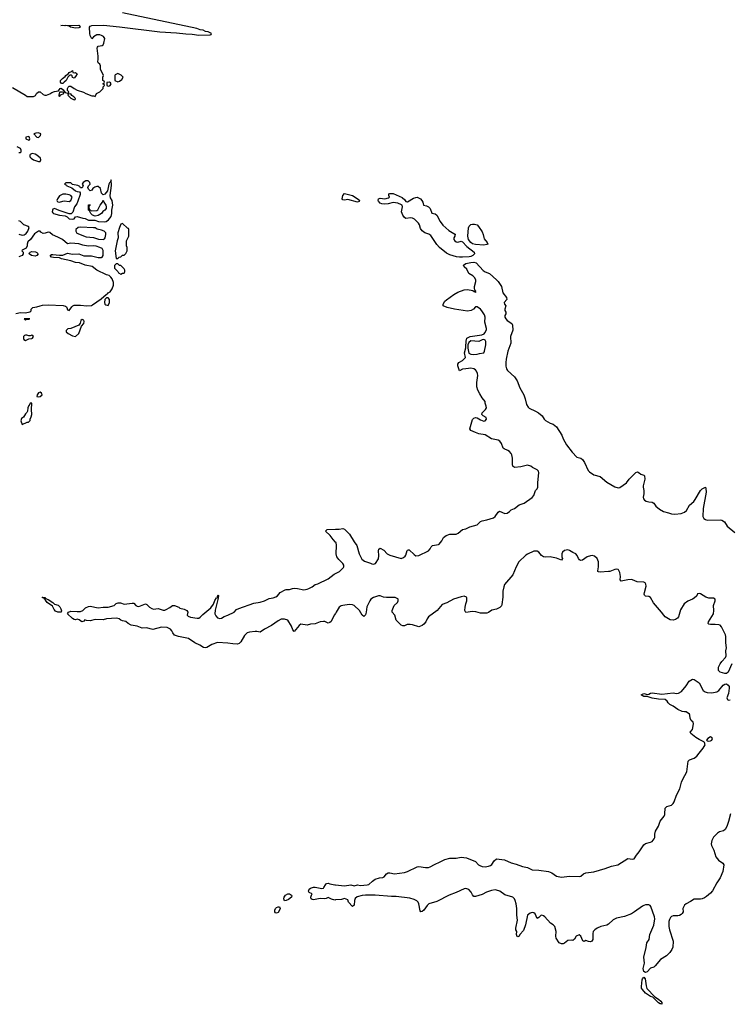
# Model space of a CAD drawing. Header units: inches. Extents: x 2386215 to 2556187, y 580866 to 760840.
# Tile 98 of 203: x 2466099 to 2474864, y 667650 to 679801. Entities that reach past the tile are written whole.
import ezdxf

# ---------------------------------------------------------------- set-up
doc = ezdxf.new("R2010")
doc.units = ezdxf.units.IN
doc.header["$MEASUREMENT"] = 0
for name, color, linetype in [('C4666', 7, 'Continuous'), ('C4667', 7, 'Continuous'), ('C4676', 7, 'Continuous'), ('C4677', 7, 'Continuous')]:
    doc.layers.add(name, color=color, linetype=linetype)

msp = doc.modelspace()

# ---------------------------------------------------------------- linework, layer by layer
at = {"layer": 'C4666', "color": 5, "elevation": 60}
msp.add_lwpolyline([(2470000, 668937), (2469990, 668936), (2469950, 668947), (2469910, 668969), (2469885, 668955), (2469869, 668951), (2469810, 668955), (2469730, 668937), (2469710, 668943), (2469701, 668950), (2469693, 668970), (2469702, 668998), (2469712, 669012), (2469674, 669030), (2469667, 669047), (2469674, 669070), (2469690, 669084), (2469730, 669094), (2469750, 669095), (2469830, 669077), (2469850, 669083), (2469857, 669090), (2469875, 669125), (2469890, 669142), (2469910, 669146), (2469930, 669136), (2469990, 669123), (2470000, 669122)], dxfattribs=at)
for points in [[(2469368, 668928), (2469361, 668950), (2469367, 668970), (2469384, 668996), (2469410, 669013), (2469430, 669012), (2469457, 668997), (2469462, 668990), (2469458, 668970), (2469418, 668942), (2469390, 668930)], [(2469270, 668774), (2469257, 668777), (2469250, 668789), (2469249, 668811), (2469257, 668830), (2469270, 668843), (2469290, 668852), (2469310, 668851), (2469316, 668830), (2469310, 668810), (2469290, 668784)]]:
    msp.add_lwpolyline(points, close=True, dxfattribs=at)
at = {"layer": 'C4667', "color": 5}
for points, elevation in [([(2466010, 678962), (2466170, 678871), (2466190, 678852), (2466270, 678852), (2466295, 678865), (2466308, 678890), (2466330, 678911), (2466350, 678912), (2466390, 678878), (2466410, 678871), (2466430, 678871), (2466470, 678886), (2466497, 678903), (2466530, 678916), (2466578, 678922), (2466598, 678950), (2466610, 678956), (2466637, 678937), (2466642, 678922), (2466662, 678902), (2466690, 678894), (2466702, 678898), (2466706, 678910), (2466688, 678928), (2466688, 678950), (2466698, 678970), (2466710, 678982), (2466730, 678982), (2466772, 678950), (2466810, 678931), (2466886, 678906), (2466914, 678890), (2466990, 678862), (2467010, 678862), (2467030, 678854), (2467049, 678891), (2467090, 678912), (2467128, 678950), (2467128, 678972), (2467146, 678990), (2467142, 679002), (2467126, 679010), (2467142, 679018), (2467146, 679030), (2467142, 679042), (2467126, 679050), (2467126, 679090), (2467135, 679110), (2467095, 679190), (2467098, 679230), (2467088, 679250), (2467068, 679270), (2467063, 679283), (2467069, 679311), (2467069, 679350), (2467056, 679450), (2467058, 679462), (2467067, 679473), (2467117, 679483), (2467130, 679491), (2467139, 679510), (2467149, 679570), (2467133, 679593), (2467110, 679605), (2467090, 679613), (2467050, 679614), (2467012, 679590), (2466990, 679566), (2466970, 679606), (2466965, 679630), (2466962, 679710), (2466970, 679721), (2466989, 679731), (2467132, 679732), (2467332, 679712), (2467830, 679652), (2468037, 679637), (2468150, 679625), (2468230, 679622), (2468310, 679611), (2468450, 679614), (2468462, 679618), (2468466, 679630), (2468426, 679650), (2468394, 679654), (2468366, 679670), (2468330, 679675), (2468288, 679690), (2467370, 679884)], 80), ([(2466090, 678161), (2466110, 678161), (2466119, 678170), (2466118, 678190), (2466108, 678210), (2466068, 678230)], 80), ([(2466090, 677155), (2466130, 677141), (2466156, 677144), (2466178, 677162), (2466201, 677190), (2466215, 677235), (2466209, 677249), (2466150, 677269), (2466110, 677309), (2466090, 677319)], 80), ([(2466050, 676176), (2466110, 676188), (2466170, 676183), (2466226, 676194), (2466238, 676202), (2466241, 676210), (2466239, 676230), (2466261, 676250), (2466310, 676256), (2466350, 676271), (2466382, 676278), (2466450, 676282), (2466635, 676275), (2466665, 676265), (2466676, 676256), (2466682, 676250), (2466690, 676222), (2466710, 676211), (2466741, 676259), (2466754, 676270), (2466770, 676276), (2466850, 676278), (2466930, 676268), (2466985, 676275), (2466999, 676281), (2467106, 676354), (2467166, 676410), (2467182, 676418), (2467190, 676430), (2467216, 676444), (2467242, 676478), (2467256, 676524), (2467258, 676558), (2467243, 676603), (2467225, 676625), (2467204, 676644), (2467170, 676654), (2467050, 676710), (2466994, 676754), (2466906, 676770), (2466839, 676799), (2466790, 676804), (2466730, 676824), (2466617, 676850), (2466590, 676862), (2466516, 676864), (2466490, 676869), (2466475, 676890), (2466490, 676901), (2466510, 676903), (2466590, 676893), (2466630, 676895), (2466690, 676920), (2466750, 676909), (2466830, 676911), (2466890, 676888), (2466987, 676887), (2467070, 676865), (2467110, 676864), (2467119, 676870), (2467130, 676892), (2467131, 676951), (2467117, 676977), (2467090, 676989), (2467045, 677005), (2467010, 677010), (2466946, 677006), (2466879, 677019), (2466830, 677035), (2466730, 677041), (2466690, 677035), (2466627, 677087), (2466570, 677118), (2466505, 677145), (2466470, 677174), (2466450, 677179), (2466415, 677165), (2466390, 677164), (2466359, 677179), (2466350, 677189), (2466330, 677189), (2466283, 677157), (2466233, 677087), (2466201, 677059), (2466192, 677032), (2466191, 677009), (2466177, 676983), (2466130, 676958), (2466125, 676950), (2466142, 676930), (2466142, 676922), (2466140, 676910), (2466128, 676890), (2466090, 676874)], 80), ([(2470000, 673354), (2469970, 673385), (2469934, 673434), (2469875, 673490), (2469898, 673510), (2470000, 673513)], 60), ([(2470000, 672474), (2469982, 672450), (2469945, 672375), (2469930, 672361), (2469910, 672352), (2469870, 672372), (2469850, 672375), (2469810, 672368), (2469750, 672346), (2469690, 672341), (2469650, 672329), (2469570, 672339), (2469550, 672325), (2469490, 672249), (2469473, 672273), (2469457, 672317), (2469411, 672391), (2469370, 672404), (2469330, 672401), (2469290, 672383), (2469210, 672323), (2469122, 672278), (2469070, 672243), (2469030, 672250), (2469009, 672249), (2468938, 672242), (2468907, 672233), (2468877, 672203), (2468830, 672123), (2468810, 672104), (2468790, 672096), (2468730, 672098), (2468668, 672108), (2468544, 672116), (2468471, 672089), (2468410, 672052), (2468390, 672050), (2468370, 672052), (2468322, 672082), (2468261, 672110), (2468182, 672162), (2468062, 672190), (2468010, 672207), (2467990, 672233), (2467979, 672259), (2467960, 672280), (2467921, 672301), (2467850, 672302), (2467743, 672277), (2467710, 672282), (2467670, 672296), (2467610, 672290), (2467550, 672318), (2467476, 672330), (2467440, 672350), (2467410, 672375), (2467370, 672383), (2467350, 672390), (2467327, 672407), (2467293, 672413), (2467170, 672406), (2467130, 672393), (2467030, 672400), (2466970, 672381), (2466925, 672385), (2466905, 672395), (2466890, 672378), (2466866, 672370), (2466834, 672394), (2466810, 672401), (2466790, 672396), (2466770, 672398), (2466750, 672410), (2466688, 672470), (2466701, 672490), (2466730, 672501), (2466810, 672496), (2466850, 672499), (2466877, 672510), (2466910, 672541), (2466950, 672559), (2466970, 672563), (2467070, 672541), (2467129, 672551), (2467191, 672551), (2467267, 672573), (2467290, 672594), (2467314, 672606), (2467345, 672605), (2467390, 672587), (2467490, 672601), (2467510, 672598), (2467532, 672570), (2467550, 672561), (2467570, 672559), (2467654, 672590), (2467670, 672585), (2467701, 672550), (2467730, 672534), (2467750, 672527), (2467810, 672536), (2467870, 672513), (2467890, 672513), (2467910, 672520), (2467955, 672545), (2467985, 672570), (2468010, 672571), (2468064, 672550), (2468078, 672538), (2468130, 672524), (2468162, 672510), (2468176, 672490), (2468167, 672450), (2468180, 672440), (2468210, 672426), (2468290, 672413), (2468310, 672416), (2468330, 672428), (2468361, 672459), (2468458, 672542), (2468493, 672587), (2468510, 672633), (2468530, 672667), (2468548, 672672), (2468543, 672683), (2468550, 672701), (2468553, 672690), (2468547, 672647), (2468513, 672513), (2468510, 672470), (2468522, 672442), (2468541, 672421), (2468570, 672411), (2468590, 672415), (2468625, 672435), (2468668, 672450), (2468749, 672490), (2468778, 672522), (2468804, 672536), (2468990, 672598), (2469070, 672613), (2469121, 672630), (2469182, 672658), (2469230, 672666), (2469261, 672679), (2469282, 672690), (2469315, 672730), (2469377, 672763), (2469390, 672768), (2469430, 672768), (2469470, 672782), (2469490, 672784), (2469530, 672782), (2469610, 672765), (2469649, 672771), (2469670, 672779), (2469710, 672801), (2469750, 672831), (2469780, 672840), (2469910, 672899), (2469983, 672957), (2470000, 672965)], 60)]:
    msp.add_lwpolyline(points, dxfattribs=dict(at, elevation=elevation))
for points, elevation in [([(2466790, 679696), (2466728, 679710), (2466710, 679722), (2466670, 679729), (2466650, 679724), (2466606, 679730), (2466630, 679734), (2466670, 679731), (2466830, 679734), (2466839, 679730), (2466846, 679710), (2466830, 679701)], 80), ([(2466770, 679145), (2466790, 679151), (2466810, 679132), (2466790, 679098), (2466770, 679078), (2466750, 679086), (2466747, 679107), (2466736, 679116), (2466724, 679116), (2466710, 679108), (2466692, 679090), (2466671, 679050), (2466650, 679029), (2466630, 679014), (2466615, 679015), (2466604, 679030), (2466604, 679050), (2466627, 679073), (2466662, 679098), (2466670, 679112), (2466702, 679138), (2466709, 679151), (2466738, 679162), (2466750, 679174), (2466754, 679150)], 80), ([(2467310, 679138), (2467280, 679120), (2467272, 679110), (2467272, 679052), (2467310, 679032), (2467330, 679042), (2467359, 679061), (2467378, 679090), (2467354, 679114)], 80), ([(2467210, 679028), (2467174, 679026), (2467174, 678990), (2467190, 678982), (2467210, 678985), (2467218, 678990), (2467228, 679010), (2467220, 679020)], 80), ([(2466627, 678907), (2466590, 678906), (2466582, 678870), (2466582, 678862), (2466590, 678854), (2466608, 678872), (2466646, 678890), (2466642, 678902)], 80), ([(2466730, 678886), (2466698, 678882), (2466694, 678870), (2466730, 678832), (2466770, 678812), (2466786, 678814), (2466788, 678830), (2466768, 678850), (2466744, 678864)], 80), ([(2466330, 678404), (2466298, 678402), (2466274, 678390), (2466310, 678352), (2466330, 678347), (2466354, 678370), (2466358, 678390)], 80), ([(2466210, 678358), (2466174, 678350), (2466174, 678330), (2466210, 678314), (2466222, 678318), (2466226, 678330), (2466215, 678355)], 80), ([(2466251, 678149), (2466230, 678139), (2466223, 678130), (2466225, 678110), (2466241, 678090), (2466270, 678071), (2466330, 678051), (2466350, 678052), (2466362, 678070), (2466356, 678090), (2466309, 678130), (2466290, 678140)], 80), ([(2467230, 677826), (2467222, 677798), (2467210, 677788), (2467201, 677770), (2467185, 677690), (2467150, 677649), (2467130, 677638), (2467110, 677658), (2467096, 677716), (2467070, 677741), (2467050, 677741), (2467027, 677733), (2467003, 677717), (2466990, 677698), (2466970, 677688), (2466950, 677708), (2466942, 677730), (2466948, 677750), (2466968, 677770), (2466964, 677790), (2466946, 677810), (2466930, 677813), (2466914, 677810), (2466882, 677790), (2466872, 677770), (2466882, 677750), (2466870, 677726), (2466850, 677726), (2466842, 677742), (2466815, 677755), (2466750, 677768), (2466730, 677788), (2466670, 677786), (2466654, 677770), (2466678, 677758), (2466682, 677750), (2466744, 677724), (2466787, 677687), (2466810, 677679), (2466837, 677677), (2466845, 677665), (2466845, 677645), (2466819, 677561), (2466804, 677530), (2466776, 677490), (2466755, 677425), (2466735, 677405), (2466710, 677403), (2466587, 677447), (2466530, 677472), (2466510, 677464), (2466503, 677450), (2466501, 677430), (2466510, 677416), (2466518, 677410), (2466592, 677390), (2466661, 677381), (2466687, 677367), (2466710, 677344), (2466750, 677338), (2466770, 677342), (2466790, 677366), (2466810, 677372), (2466878, 677350), (2466906, 677346), (2466948, 677328), (2467026, 677326), (2467072, 677310), (2467150, 677308), (2467169, 677311), (2467195, 677330), (2467228, 677370), (2467239, 677410), (2467239, 677450), (2467249, 677510), (2467241, 677570), (2467222, 677602), (2467218, 677630), (2467233, 677753)], 80), ([(2466670, 677649), (2466630, 677648), (2466590, 677628), (2466564, 677590), (2466559, 677570), (2466563, 677563), (2466570, 677551), (2466590, 677547), (2466630, 677562), (2466650, 677565), (2466710, 677556), (2466730, 677571), (2466745, 677610), (2466732, 677632), (2466710, 677639)], 80), ([(2467030, 677375), (2466998, 677390), (2466978, 677410), (2466962, 677442), (2466948, 677450), (2466950, 677514), (2466970, 677514), (2466971, 677510), (2466958, 677502), (2466954, 677490), (2466958, 677458), (2466970, 677454), (2466982, 677442), (2467050, 677445), (2467065, 677455), (2467093, 677510), (2467122, 677550), (2467130, 677574), (2467138, 677550), (2467161, 677510), (2467166, 677490), (2467165, 677470), (2467151, 677449), (2467127, 677433), (2467111, 677410), (2467070, 677384)], 80), ([(2466850, 677239), (2466823, 677237), (2466794, 677210), (2466794, 677190), (2466806, 677166), (2466921, 677121), (2467010, 677111), (2467071, 677091), (2467130, 677088), (2467145, 677095), (2467155, 677110), (2467164, 677150), (2467163, 677170), (2467144, 677190), (2467110, 677203), (2467057, 677217), (2467030, 677231), (2467010, 677234)], 80), ([(2467370, 677286), (2467350, 677279), (2467330, 677238), (2467313, 677170), (2467316, 677110), (2467303, 677070), (2467280, 676950), (2467290, 676854), (2467310, 676854), (2467328, 676872), (2467350, 676874), (2467370, 676894), (2467390, 676894), (2467410, 676914), (2467426, 676950), (2467426, 676990), (2467418, 677010), (2467418, 677070), (2467446, 677130), (2467446, 677210), (2467442, 677222), (2467430, 677226)], 80), ([(2466290, 676884), (2466243, 676890), (2466217, 676910), (2466218, 676922), (2466227, 676933), (2466250, 676939), (2466295, 676935), (2466310, 676928), (2466326, 676910), (2466310, 676889)], 80), ([(2467310, 676786), (2467290, 676786), (2467270, 676766), (2467270, 676734), (2467313, 676693), (2467318, 676678), (2467350, 676662), (2467370, 676674), (2467390, 676674), (2467398, 676690), (2467398, 676710), (2467390, 676726), (2467350, 676766), (2467330, 676766)], 80), ([(2467190, 676368), (2467170, 676368), (2467150, 676346), (2467145, 676310), (2467151, 676290), (2467161, 676281), (2467190, 676272), (2467209, 676310), (2467208, 676348)], 80), ([(2466226, 676110), (2466154, 676110), (2466170, 676094), (2466178, 676102), (2466210, 676105)], 80), ([(2466870, 676099), (2466852, 676090), (2466846, 676054), (2466831, 676029), (2466731, 675989), (2466693, 675987), (2466673, 675967), (2466672, 675950), (2466698, 675930), (2466750, 675901), (2466790, 675891), (2466828, 675930), (2466861, 676019), (2466890, 676052), (2466896, 676076), (2466890, 676093)], 80), ([(2466170, 675909), (2466157, 675903), (2466146, 675890), (2466146, 675866), (2466152, 675852), (2466170, 675842), (2466210, 675862), (2466250, 675865), (2466258, 675870), (2466268, 675890), (2466250, 675908), (2466230, 675898), (2466210, 675898), (2466188, 675908)], 80), ([(2466350, 675204), (2466330, 675197), (2466315, 675170), (2466312, 675152), (2466330, 675146), (2466350, 675151), (2466378, 675170), (2466369, 675190)], 80), ([(2466248, 675070), (2466229, 675070), (2466225, 675055), (2466210, 675038), (2466200, 675010), (2466195, 674970), (2466187, 674953), (2466170, 674937), (2466144, 674896), (2466121, 674879), (2466111, 674850), (2466130, 674807), (2466190, 674832), (2466207, 674833), (2466227, 674853), (2466228, 674870), (2466242, 674898), (2466249, 674930), (2466245, 674990)], 80), ([(2466610, 672489), (2466570, 672491), (2466543, 672503), (2466523, 672523), (2466505, 672565), (2466438, 672610), (2466418, 672638), (2466404, 672650), (2466402, 672662), (2466375, 672670), (2466384, 672676), (2466410, 672670), (2466418, 672658), (2466450, 672644), (2466508, 672610), (2466528, 672588), (2466574, 672574), (2466595, 672555), (2466609, 672530), (2466615, 672505)], 60)]:
    msp.add_lwpolyline(points, close=True, dxfattribs=dict(at, elevation=elevation))
at = {"layer": 'C4676', "color": 5, "elevation": 60}
for points in [[(2474877, 670000), (2474856, 669904), (2474835, 669845), (2474812, 669808), (2474791, 669789), (2474743, 669777), (2474719, 669761), (2474670, 669711), (2474648, 669670), (2474642, 669630), (2474644, 669610), (2474672, 669550), (2474697, 669470), (2474729, 669429), (2474785, 669390), (2474797, 669370), (2474786, 669290), (2474750, 669210), (2474710, 669150), (2474655, 669050), (2474630, 669020), (2474582, 668978), (2474558, 668962), (2474530, 668951), (2474507, 668947), (2474430, 668948), (2474383, 668917), (2474331, 668890), (2474310, 668873), (2474298, 668850), (2474290, 668830), (2474293, 668790), (2474283, 668770), (2474270, 668758), (2474250, 668745), (2474230, 668740), (2474170, 668740), (2474150, 668733), (2474138, 668722), (2474125, 668695), (2474119, 668670), (2474118, 668610), (2474124, 668570), (2474169, 668429), (2474166, 668354), (2474155, 668325), (2474130, 668289), (2474090, 668249), (2474016, 668204), (2473950, 668126), (2473930, 668109), (2473890, 668095), (2473850, 668050), (2473830, 668044), (2473810, 668056), (2473802, 668090), (2473817, 668157), (2473807, 668230), (2473838, 668350), (2473844, 668410), (2473876, 668450), (2473884, 668510), (2473933, 668627), (2473944, 668704), (2473940, 668730), (2473895, 668855), (2473887, 668870), (2473870, 668879), (2473830, 668878), (2473810, 668870), (2473790, 668860), (2473691, 668789), (2473654, 668766), (2473570, 668734), (2473469, 668711), (2473429, 668691), (2473370, 668639), (2473350, 668628), (2473278, 668610), (2473230, 668589), (2473201, 668570), (2473183, 668550), (2473177, 668523), (2473177, 668450), (2473167, 668430), (2473150, 668419), (2473123, 668423), (2473090, 668435), (2473070, 668425), (2473053, 668433), (2473029, 668490), (2473010, 668506), (2472971, 668490), (2472950, 668455), (2472930, 668438), (2472910, 668442), (2472870, 668438), (2472830, 668404), (2472810, 668394), (2472790, 668394), (2472762, 668410), (2472727, 668467), (2472723, 668490), (2472725, 668550), (2472708, 668610), (2472688, 668630), (2472655, 668650), (2472587, 668730), (2472570, 668743), (2472550, 668750), (2472536, 668744), (2472510, 668719), (2472490, 668709), (2472466, 668766), (2472450, 668778), (2472430, 668781), (2472404, 668776), (2472371, 668750), (2472348, 668630), (2472320, 668560), (2472276, 668510), (2472270, 668490), (2472250, 668482), (2472245, 668485), (2472237, 668510), (2472239, 668550), (2472229, 668569), (2472228, 668588), (2472248, 668690), (2472239, 668750), (2472240, 668830), (2472233, 668890), (2472220, 668930), (2472210, 668950), (2472190, 668971), (2472090, 669000), (2472030, 669044), (2471990, 669059), (2471970, 669061), (2471926, 669054), (2471866, 669034), (2471810, 669005), (2471730, 668980), (2471710, 668981), (2471690, 669001), (2471674, 669034), (2471645, 669065), (2471610, 669077), (2471590, 669073), (2471490, 669029), (2471402, 668998), (2471250, 668920), (2471152, 668888), (2471132, 668870), (2471090, 668811), (2471070, 668796), (2471052, 668792), (2471045, 668805), (2471031, 668891), (2471022, 668910), (2471005, 668925), (2470970, 668942), (2470918, 668958), (2470750, 668981), (2470690, 668980), (2470490, 668996), (2470370, 668997), (2470330, 668994), (2470266, 668974), (2470244, 668956), (2470234, 668930), (2470230, 668875), (2470210, 668855), (2470159, 668910), (2470150, 668938), (2470110, 668955), (2470075, 668945), (2470000, 668937)], [(2470000, 669122), (2470110, 669113), (2470190, 669122), (2470230, 669113), (2470270, 669126), (2470310, 669117), (2470390, 669123), (2470410, 669128), (2470455, 669170), (2470490, 669194), (2470542, 669210), (2470585, 669215), (2470599, 669221), (2470630, 669259), (2470650, 669272), (2470670, 669272), (2470730, 669258), (2470850, 669277), (2470891, 669289), (2471010, 669347), (2471030, 669352), (2471110, 669336), (2471150, 669339), (2471170, 669346), (2471223, 669377), (2471294, 669406), (2471350, 669438), (2471410, 669455), (2471490, 669452), (2471550, 669464), (2471618, 669458), (2471730, 669412), (2471768, 669370), (2471782, 669362), (2471810, 669352), (2471850, 669347), (2471890, 669354), (2471916, 669364), (2471930, 669375), (2471961, 669419), (2471990, 669445), (2472086, 669434), (2472170, 669395), (2472230, 669380), (2472310, 669350), (2472370, 669339), (2472430, 669310), (2472510, 669305), (2472630, 669289), (2472671, 669271), (2472731, 669231), (2472790, 669217), (2472890, 669233), (2473010, 669225), (2473030, 669232), (2473062, 669258), (2473090, 669273), (2473190, 669285), (2473330, 669324), (2473410, 669355), (2473488, 669370), (2473610, 669448), (2473670, 669440), (2473690, 669445), (2473717, 669490), (2473752, 669530), (2473790, 669595), (2473810, 669619), (2473830, 669633), (2473890, 669650), (2473910, 669660), (2473937, 669690), (2473943, 669710), (2473943, 669750), (2473954, 669786), (2473991, 669849), (2474011, 669910), (2474058, 669970), (2474066, 669994), (2474066, 670000)]]:
    msp.add_lwpolyline(points, dxfattribs=at)
msp.add_lwpolyline([(2474030, 667650), (2474017, 667657), (2474010, 667655), (2473990, 667668), (2473918, 667738), (2473890, 667748), (2473827, 667787), (2473790, 667832), (2473780, 667850), (2473779, 667870), (2473787, 667950), (2473790, 667964), (2473810, 667984), (2473826, 667966), (2473836, 667876), (2473845, 667845), (2473943, 667743), (2473990, 667715), (2474019, 667690), (2474030, 667670)], close=True, dxfattribs=at)
at = {"layer": 'C4677', "color": 5, "elevation": 60}
for points in [[(2470270, 677550), (2470150, 677582), (2470110, 677573), (2470090, 677577), (2470083, 677590), (2470090, 677631), (2470110, 677656), (2470210, 677630), (2470290, 677579), (2470295, 677570), (2470290, 677559)], [(2470890, 677551), (2470963, 677597), (2470990, 677608), (2471010, 677609), (2471048, 677590), (2471068, 677570), (2471077, 677550), (2471085, 677510), (2471123, 677503), (2471150, 677491), (2471167, 677470), (2471191, 677411), (2471230, 677405), (2471250, 677390), (2471292, 677310), (2471326, 677266), (2471399, 677199), (2471482, 677150), (2471475, 677145), (2471473, 677130), (2471462, 677110), (2471463, 677090), (2471473, 677070), (2471490, 677060), (2471510, 677056), (2471550, 677067), (2471570, 677060), (2471622, 677002), (2471712, 676930), (2471715, 676910), (2471695, 676890), (2471670, 676879), (2471650, 676873), (2471570, 676868), (2471530, 676868), (2471494, 676874), (2471410, 676898), (2471370, 676921), (2471286, 676990), (2471250, 677026), (2471176, 677136), (2471152, 677152), (2471105, 677170), (2471070, 677193), (2471050, 677224), (2471036, 677270), (2471025, 677290), (2470977, 677337), (2470950, 677351), (2470930, 677354), (2470870, 677347), (2470850, 677360), (2470830, 677390), (2470817, 677430), (2470818, 677450), (2470829, 677490), (2470824, 677510), (2470816, 677516), (2470770, 677536), (2470710, 677546), (2470650, 677530), (2470610, 677524), (2470570, 677527), (2470550, 677538), (2470530, 677561), (2470526, 677570), (2470530, 677591), (2470550, 677597), (2470610, 677591), (2470656, 677604), (2470668, 677610), (2470658, 677630), (2470658, 677650), (2470670, 677656), (2470690, 677656), (2470710, 677655), (2470825, 677605), (2470856, 677576), (2470870, 677556)], [(2471830, 677020), (2471730, 677025), (2471690, 677034), (2471670, 677050), (2471644, 677090), (2471635, 677130), (2471643, 677230), (2471650, 677252), (2471670, 677273), (2471690, 677279), (2471718, 677278), (2471750, 677270), (2471767, 677250), (2471810, 677183), (2471825, 677150), (2471831, 677111), (2471837, 677097), (2471873, 677050), (2471881, 677030), (2471870, 677026)], [(2471830, 675854), (2471810, 675849), (2471770, 675829), (2471670, 675839), (2471645, 675815), (2471636, 675790), (2471635, 675745), (2471646, 675686), (2471670, 675671), (2471710, 675669), (2471750, 675673), (2471777, 675683), (2471832, 675690), (2471841, 675710), (2471858, 675790), (2471858, 675830), (2471850, 675844)], [(2474630, 670949), (2474598, 670930), (2474582, 670910), (2474590, 670902), (2474610, 670898), (2474630, 670903), (2474648, 670910), (2474657, 670930), (2474650, 670942)]]:
    msp.add_lwpolyline(points, close=True, dxfattribs=at)
for points in [[(2470000, 673513), (2470046, 673514), (2470090, 673521), (2470110, 673515), (2470173, 673450), (2470230, 673355), (2470262, 673310), (2470290, 673210), (2470325, 673145), (2470359, 673119), (2470430, 673095), (2470450, 673084), (2470470, 673080), (2470493, 673090), (2470532, 673148), (2470536, 673184), (2470530, 673250), (2470535, 673265), (2470550, 673277), (2470595, 673255), (2470637, 673210), (2470670, 673191), (2470809, 673151), (2470838, 673162), (2470860, 673180), (2470870, 673192), (2470885, 673250), (2470890, 673256), (2470901, 673259), (2470910, 673259), (2470970, 673199), (2470990, 673185), (2471030, 673188), (2471150, 673247), (2471169, 673270), (2471183, 673297), (2471198, 673310), (2471270, 673324), (2471279, 673330), (2471314, 673370), (2471335, 673410), (2471365, 673435), (2471410, 673452), (2471490, 673451), (2471516, 673464), (2471568, 673510), (2471610, 673519), (2471659, 673541), (2471750, 673567), (2471792, 673608), (2471810, 673617), (2471870, 673628), (2471950, 673655), (2471972, 673670), (2472010, 673724), (2472026, 673734), (2472090, 673707), (2472119, 673710), (2472149, 673730), (2472170, 673750), (2472210, 673770), (2472268, 673812), (2472330, 673833), (2472430, 673904), (2472450, 673930), (2472469, 673990), (2472491, 674009), (2472501, 674030), (2472501, 674090), (2472513, 674210), (2472508, 674230), (2472490, 674246), (2472434, 674274), (2472413, 674290), (2472370, 674304), (2472290, 674284), (2472210, 674274), (2472190, 674290), (2472186, 674310), (2472187, 674390), (2472177, 674430), (2472168, 674448), (2472150, 674470), (2472130, 674485), (2472083, 674503), (2472072, 674512), (2472052, 674570), (2472030, 674601), (2472010, 674612), (2471927, 674627), (2471850, 674676), (2471770, 674690), (2471730, 674705), (2471673, 674730), (2471661, 674750), (2471690, 674865), (2471710, 674884), (2471730, 674891), (2471750, 674887), (2471790, 674861), (2471830, 674846), (2471850, 674851), (2471864, 674870), (2471859, 674890), (2471822, 674910), (2471806, 674930), (2471813, 674950), (2471853, 674990), (2471864, 675010), (2471862, 675030), (2471849, 675070), (2471849, 675090), (2471810, 675136), (2471782, 675182), (2471759, 675230), (2471747, 675270), (2471744, 675324), (2471757, 675410), (2471755, 675435), (2471743, 675463), (2471730, 675479), (2471710, 675491), (2471670, 675500), (2471642, 675498), (2471610, 675490), (2471570, 675489), (2471530, 675467), (2471510, 675528), (2471510, 675550), (2471524, 675570), (2471570, 675594), (2471604, 675630), (2471592, 675690), (2471608, 675750), (2471608, 675790), (2471615, 675810), (2471613, 675833), (2471624, 675870), (2471662, 675890), (2471809, 675911), (2471835, 675925), (2471843, 675937), (2471865, 675975), (2471866, 675990), (2471846, 676066), (2471849, 676130), (2471839, 676159), (2471807, 676207), (2471790, 676228), (2471750, 676259), (2471730, 676257), (2471705, 676230), (2471676, 676210), (2471630, 676204), (2471469, 676229), (2471377, 676250), (2471330, 676268), (2471328, 676288), (2471350, 676327), (2471370, 676345), (2471460, 676410), (2471510, 676438), (2471590, 676466), (2471630, 676471), (2471697, 676457), (2471714, 676446), (2471726, 676446), (2471730, 676434), (2471732, 676450), (2471721, 676461), (2471715, 676490), (2471717, 676510), (2471735, 676570), (2471732, 676592), (2471718, 676618), (2471698, 676638), (2471648, 676670), (2471620, 676720), (2471589, 676750), (2471581, 676770), (2471610, 676792), (2471670, 676806), (2471710, 676809), (2471739, 676799), (2471825, 676705), (2471850, 676690), (2471903, 676670), (2471990, 676589), (2472010, 676569), (2472049, 676510), (2472067, 676430), (2472113, 676373), (2472114, 676346), (2472084, 676310), (2472087, 676290), (2472102, 676270), (2472090, 676230), (2472090, 676210), (2472103, 676190), (2472102, 676170), (2472093, 676150), (2472090, 676130), (2472102, 676110), (2472122, 676090), (2472179, 676050), (2472185, 676030), (2472189, 675971), (2472162, 675890), (2472165, 675810), (2472128, 675710), (2472108, 675610), (2472103, 675570), (2472104, 675524), (2472113, 675490), (2472123, 675470), (2472210, 675392), (2472243, 675343), (2472278, 675258), (2472326, 675170), (2472343, 675123), (2472359, 675050), (2472379, 675019), (2472390, 675007), (2472471, 674971), (2472507, 674947), (2472551, 674910), (2472576, 674870), (2472593, 674853), (2472650, 674823), (2472690, 674811), (2472730, 674775), (2472794, 674674), (2472812, 674630), (2472855, 674555), (2472924, 674464), (2472982, 674402), (2473030, 674388), (2473050, 674371), (2473076, 674336), (2473119, 674239), (2473139, 674219), (2473190, 674183), (2473270, 674163), (2473350, 674094), (2473450, 674037), (2473490, 674025), (2473510, 674028), (2473593, 674087), (2473629, 674131), (2473710, 674213), (2473730, 674222), (2473751, 674210), (2473770, 674191), (2473810, 674178), (2473818, 674170), (2473821, 674130), (2473801, 674050), (2473801, 674030), (2473810, 673990), (2473810, 673950), (2473802, 673910), (2473806, 673886), (2473818, 673870), (2473838, 673858), (2473870, 673850), (2473910, 673848), (2473930, 673833), (2473958, 673798), (2474000, 673760), (2474050, 673733), (2474113, 673713), (2474150, 673703), (2474190, 673699), (2474270, 673708), (2474310, 673722), (2474335, 673745), (2474372, 673810), (2474424, 673856), (2474442, 673878), (2474508, 673992), (2474530, 674010), (2474570, 674031), (2474576, 674016), (2474580, 673970), (2474540, 673770), (2474539, 673670), (2474550, 673643), (2474570, 673631), (2474590, 673625), (2474750, 673627), (2474770, 673623), (2474804, 673604), (2474838, 673550), (2474934, 673474)], [(2470000, 672965), (2470050, 672991), (2470099, 673041), (2470104, 673050), (2470103, 673070), (2470089, 673090), (2470039, 673139), (2470018, 673170), (2470010, 673210), (2470012, 673312), (2470007, 673347), (2470000, 673354)], [(2474897, 671850), (2474850, 671749), (2474830, 671733), (2474810, 671733), (2474750, 671749), (2474730, 671769), (2474732, 671810), (2474752, 671850), (2474770, 671881), (2474815, 671930), (2474824, 671950), (2474823, 672010), (2474829, 672050), (2474820, 672110), (2474821, 672190), (2474817, 672210), (2474767, 672310), (2474750, 672327), (2474733, 672333), (2474690, 672337), (2474630, 672335), (2474610, 672341), (2474601, 672350), (2474605, 672370), (2474650, 672436), (2474667, 672470), (2474673, 672510), (2474670, 672570), (2474691, 672630), (2474690, 672651), (2474670, 672660), (2474610, 672662), (2474576, 672676), (2474510, 672717), (2474490, 672721), (2474470, 672716), (2474462, 672690), (2474430, 672662), (2474410, 672648), (2474350, 672624), (2474308, 672592), (2474263, 672517), (2474236, 672430), (2474224, 672416), (2474200, 672400), (2474170, 672389), (2474134, 672394), (2474072, 672430), (2474054, 672450), (2474028, 672488), (2473926, 672606), (2473889, 672670), (2473870, 672683), (2473830, 672687), (2473818, 672698), (2473814, 672710), (2473816, 672730), (2473838, 672810), (2473835, 672835), (2473823, 672850), (2473810, 672858), (2473725, 672865), (2473669, 672889), (2473650, 672893), (2473610, 672890), (2473528, 672870), (2473514, 672890), (2473520, 672930), (2473510, 672978), (2473497, 673010), (2473490, 673017), (2473470, 673019), (2473450, 673015), (2473390, 672992), (2473370, 672989), (2473270, 672982), (2473247, 672987), (2473242, 672990), (2473241, 673001), (2473250, 673050), (2473247, 673110), (2473230, 673150), (2473200, 673180), (2473170, 673190), (2473150, 673186), (2473110, 673170), (2473050, 673130), (2473027, 673127), (2473014, 673134), (2473001, 673150), (2472985, 673190), (2472970, 673209), (2472930, 673224), (2472890, 673252), (2472870, 673257), (2472830, 673252), (2472804, 673230), (2472795, 673210), (2472794, 673190), (2472795, 673170), (2472805, 673150), (2472790, 673129), (2472730, 673156), (2472669, 673169), (2472650, 673173), (2472590, 673169), (2472570, 673173), (2472545, 673190), (2472511, 673231), (2472490, 673242), (2472450, 673240), (2472370, 673205), (2472350, 673191), (2472265, 673110), (2472230, 673050), (2472191, 672949), (2472086, 672830), (2472077, 672803), (2472068, 672750), (2472067, 672673), (2472056, 672584), (2472052, 672568), (2472030, 672545), (2471990, 672525), (2471930, 672512), (2471890, 672485), (2471870, 672477), (2471790, 672478), (2471733, 672493), (2471690, 672497), (2471610, 672484), (2471598, 672510), (2471600, 672550), (2471608, 672590), (2471624, 672630), (2471624, 672664), (2471616, 672676), (2471590, 672685), (2471550, 672680), (2471457, 672650), (2471375, 672605), (2471316, 672584), (2471257, 672510), (2471150, 672430), (2471133, 672407), (2471114, 672370), (2471090, 672342), (2471070, 672325), (2471030, 672309), (2470950, 672334), (2470923, 672337), (2470884, 672336), (2470850, 672321), (2470830, 672319), (2470809, 672330), (2470750, 672389), (2470734, 672450), (2470698, 672490), (2470698, 672498), (2470699, 672510), (2470726, 672570), (2470764, 672610), (2470774, 672630), (2470774, 672650), (2470770, 672654), (2470738, 672670), (2470630, 672670), (2470594, 672674), (2470550, 672690), (2470530, 672690), (2470470, 672670), (2470438, 672650), (2470422, 672630), (2470387, 672553), (2470379, 672490), (2470370, 672455), (2470350, 672437), (2470330, 672453), (2470295, 672510), (2470230, 672572), (2470210, 672581), (2470170, 672585), (2470090, 672573), (2470070, 672567), (2470046, 672550), (2470010, 672487), (2470000, 672474)], [(2474066, 670000), (2474072, 670070), (2474091, 670089), (2474151, 670109), (2474172, 670128), (2474185, 670150), (2474210, 670230), (2474254, 670310), (2474275, 670390), (2474290, 670430), (2474341, 670519), (2474357, 670650), (2474372, 670668), (2474430, 670688), (2474463, 670710), (2474490, 670750), (2474541, 670810), (2474564, 670850), (2474559, 670879), (2474549, 670889), (2474490, 670916), (2474450, 670941), (2474387, 670990), (2474379, 671010), (2474410, 671041), (2474420, 671110), (2474416, 671130), (2474394, 671154), (2474381, 671181), (2474378, 671218), (2474371, 671231), (2474330, 671259), (2474310, 671257), (2474283, 671263), (2474230, 671289), (2474169, 671330), (2474130, 671350), (2474109, 671369), (2474096, 671390), (2474070, 671410), (2473990, 671414), (2473910, 671427), (2473850, 671450), (2473809, 671450), (2473774, 671470), (2473810, 671484), (2473852, 671472), (2473870, 671476), (2473891, 671489), (2473910, 671495), (2474030, 671475), (2474170, 671495), (2474210, 671487), (2474238, 671490), (2474273, 671510), (2474330, 671579), (2474370, 671636), (2474410, 671663), (2474430, 671659), (2474490, 671616), (2474541, 671521), (2474564, 671504), (2474590, 671498), (2474650, 671494), (2474710, 671506), (2474736, 671524), (2474790, 671587), (2474810, 671601), (2474830, 671606), (2474850, 671590), (2474861, 671570), (2474862, 671550), (2474853, 671487), (2474833, 671430), (2474842, 671410), (2474850, 671403), (2474874, 671406)]]:
    msp.add_lwpolyline(points, dxfattribs=at)

doc.saveas('drawing.dxf')
